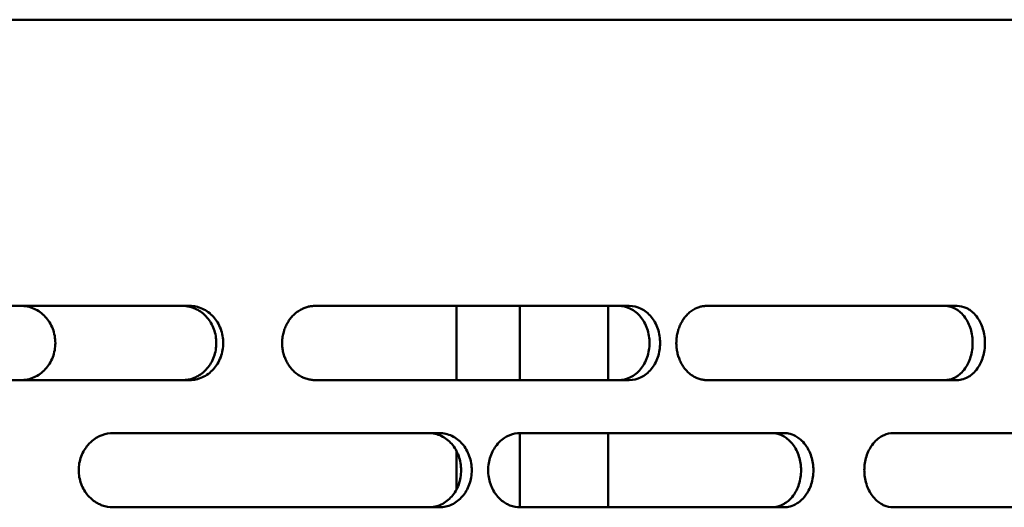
# Model space of a CAD drawing. Header units: millimetres. Extents: x -1252 to 7038, y -1657 to 2073.
# Tile 18 of 54: x 3381 to 3473, y 790 to 836. Entities that reach past the tile are written whole.
import ezdxf

# ---------------------------------------------------------------- set-up
doc = ezdxf.new("R2010")
doc.units = ezdxf.units.MM
doc.layers.add('Видимый контур (ГОСТ)', color=7, linetype='Continuous', lineweight=50)

msp = doc.modelspace()

# ---------------------------------------------------------------- linework, layer by layer
at = {"layer": 'Видимый контур (ГОСТ)'}
for p, q in [((3573.107, 836), (2968.107, 836)), ((3396.56, 809), (3368.695, 809)), ((3438.034, 809), (3408.421, 809)), ((3421.726, 802), (3421.726, 809)), ((3427.726, 802), (3427.726, 809)), ((3436.056, 809), (3436.056, 802)), ((3468.943, 809), (3445.341, 809)), ((3368.695, 802), (3396.56, 802)), ((3408.421, 802), (3438.034, 802)), ((3445.341, 802), (3468.943, 802)), ((3420.142, 797), (3389.359, 797)), ((3427.726, 790), (3427.726, 797)), ((3452.611, 797), (3427.745, 797)), ((3436.056, 797), (3436.056, 790)), ((3485.145, 797), (3462.931, 797)), ((3421.726, 791.661), (3421.726, 795.338)), ((3389.359, 790), (3420.142, 790)), ((3427.745, 790), (3452.611, 790)), ((3462.931, 790), (3485.145, 790))]:
    msp.add_line(p, q, dxfattribs=at)
for points, knots in [([(3380.659, 809), (3381.068, 809), (3381.504, 808.912), (3382.305, 808.555), (3382.67, 808.285), (3383.246, 807.664), (3383.496, 807.27), (3383.827, 806.408), (3383.908, 805.939), (3383.908, 805.06), (3383.827, 804.591), (3383.496, 803.729), (3383.246, 803.335), (3382.67, 802.714), (3382.305, 802.445), (3381.504, 802.087), (3381.068, 802), (3380.659, 802)], [0.527364, 0.527364, 0.527364, 0.527364, 0.659213, 0.659213, 0.791062, 0.791062, 0.922904, 0.922904, 1.054746, 1.054746, 1.186588, 1.186588, 1.31843, 1.31843, 1.450279, 1.450279, 1.582128, 1.582128, 1.582128, 1.582128]), ([(3395.908, 802), (3396.249, 802), (3396.598, 802.063), (3397.034, 802.223), (3397.142, 802.27), (3397.523, 802.465), (3397.897, 802.709), (3398.475, 803.398), (3398.703, 803.763), (3399.013, 804.616), (3399.089, 805.071), (3399.089, 805.937), (3399.01, 806.39), (3398.703, 807.237), (3398.474, 807.603), (3397.898, 808.289), (3397.525, 808.533), (3397.119, 808.741), (3396.892, 808.845), (3396.364, 808.971), (3396.135, 809), (3395.908, 809)], [-1.456368, -1.456368, -1.456368, -1.456368, -1.227156, -1.227156, -1.148665, -1.148665, -0.947856, -0.947856, -0.810729, -0.810729, -0.677449, -0.677449, -0.540382, -0.540382, -0.39431, -0.39431, -0.178317, -0.178317, -0.074863, -0.074863, 0, 0, 0, 0]), ([(3396.56, 809), (3396.96, 809), (3397.387, 808.912), (3397.779, 808.733), (3398.171, 808.555), (3398.529, 808.285), (3398.811, 807.974), (3399.093, 807.664), (3399.337, 807.271), (3399.5, 806.839), (3399.662, 806.408), (3399.741, 805.939), (3399.741, 805.5), (3399.741, 805.06), (3399.662, 804.592), (3399.5, 804.161), (3399.338, 803.73), (3399.094, 803.336), (3398.812, 803.026), (3398.53, 802.715), (3398.172, 802.445), (3397.78, 802.266), (3397.387, 802.087), (3396.96, 802), (3396.56, 802)], [1.583655, 1.583655, 1.583655, 1.583655, 1.715739, 1.715739, 1.715739, 1.847822, 1.847822, 1.847822, 1.979737, 1.979737, 1.979737, 2.111653, 2.111653, 2.111653, 2.243484, 2.243484, 2.243484, 2.375315, 2.375315, 2.375315, 2.507483, 2.507483, 2.507483, 2.639651, 2.639651, 2.639651, 2.639651]), ([(3408.421, 802), (3408.359, 802), (3408.297, 802.002), (3408.235, 802.006), (3408.171, 802.011), (3408.107, 802.017), (3408.043, 802.026), (3407.977, 802.035), (3407.911, 802.047), (3407.846, 802.06), (3407.779, 802.075), (3407.712, 802.091), (3407.645, 802.11), (3407.579, 802.129), (3407.513, 802.151), (3407.447, 802.175), (3407.384, 802.198), (3407.32, 802.224), (3407.258, 802.252), (3407.247, 802.256), (3407.237, 802.261), (3407.226, 802.266), (3407.223, 802.268), (3407.22, 802.269), (3407.217, 802.271), (3407.154, 802.3), (3407.092, 802.332), (3407.032, 802.365), (3406.97, 802.4), (3406.91, 802.437), (3406.85, 802.475), (3406.792, 802.514), (3406.734, 802.554), (3406.678, 802.597), (3406.623, 802.638), (3406.569, 802.681), (3406.516, 802.726), (3406.465, 802.77), (3406.416, 802.815), (3406.367, 802.862), (3406.319, 802.909), (3406.272, 802.958), (3406.226, 803.009), (3406.221, 803.014), (3406.216, 803.02), (3406.211, 803.025), (3406.166, 803.076), (3406.122, 803.128), (3406.079, 803.182), (3406.035, 803.238), (3405.992, 803.296), (3405.952, 803.355), (3405.908, 803.418), (3405.867, 803.482), (3405.828, 803.547), (3405.788, 803.613), (3405.75, 803.681), (3405.714, 803.75), (3405.678, 803.819), (3405.645, 803.889), (3405.613, 803.96), (3405.586, 804.022), (3405.56, 804.085), (3405.536, 804.149), (3405.535, 804.153), (3405.534, 804.156), (3405.532, 804.16), (3405.506, 804.231), (3405.482, 804.302), (3405.46, 804.374), (3405.438, 804.447), (3405.418, 804.521), (3405.401, 804.595), (3405.383, 804.669), (3405.368, 804.743), (3405.354, 804.818), (3405.341, 804.891), (3405.33, 804.965), (3405.321, 805.039), (3405.313, 805.109), (3405.306, 805.179), (3405.302, 805.25), (3405.297, 805.317), (3405.295, 805.385), (3405.294, 805.452), (3405.294, 805.468), (3405.293, 805.484), (3405.293, 805.5), (3405.293, 805.574), (3405.296, 805.649), (3405.3, 805.723), (3405.305, 805.801), (3405.312, 805.879), (3405.321, 805.956), (3405.331, 806.037), (3405.343, 806.118), (3405.358, 806.199), (3405.373, 806.281), (3405.39, 806.362), (3405.41, 806.443), (3405.43, 806.523), (3405.453, 806.603), (3405.478, 806.681), (3405.491, 806.723), (3405.505, 806.764), (3405.519, 806.804), (3405.524, 806.816), (3405.528, 806.827), (3405.532, 806.839), (3405.558, 806.91), (3405.587, 806.979), (3405.617, 807.048), (3405.648, 807.117), (3405.681, 807.185), (3405.716, 807.252), (3405.75, 807.318), (3405.786, 807.383), (3405.825, 807.447), (3405.862, 807.509), (3405.901, 807.57), (3405.942, 807.629), (3405.98, 807.686), (3406.02, 807.741), (3406.062, 807.795), (3406.096, 807.839), (3406.131, 807.881), (3406.167, 807.923), (3406.182, 807.941), (3406.196, 807.958), (3406.212, 807.974), (3406.261, 808.029), (3406.312, 808.083), (3406.365, 808.134), (3406.419, 808.188), (3406.476, 808.239), (3406.535, 808.288), (3406.596, 808.34), (3406.66, 808.39), (3406.725, 808.437), (3406.791, 808.485), (3406.859, 808.53), (3406.928, 808.573), (3406.997, 808.615), (3407.068, 808.655), (3407.14, 808.691), (3407.152, 808.697), (3407.165, 808.704), (3407.177, 808.71), (3407.194, 808.718), (3407.21, 808.726), (3407.226, 808.733), (3407.293, 808.764), (3407.361, 808.793), (3407.43, 808.818), (3407.499, 808.844), (3407.569, 808.867), (3407.64, 808.887), (3407.691, 808.902), (3407.743, 808.916), (3407.795, 808.928), (3407.859, 808.942), (3407.922, 808.954), (3407.986, 808.965), (3408.049, 808.975), (3408.111, 808.982), (3408.174, 808.988), (3408.234, 808.994), (3408.294, 808.997), (3408.354, 808.999), (3408.376, 808.999), (3408.398, 809), (3408.421, 809)], [0, 0, 0, 0, 0.020879, 0.020879, 0.020879, 0.042586, 0.042586, 0.042586, 0.06507, 0.06507, 0.06507, 0.088273, 0.088273, 0.088273, 0.11149, 0.11149, 0.11149, 0.1342, 0.1342, 0.1342, 0.138007, 0.138007, 0.138007, 0.139164, 0.139164, 0.139164, 0.162002, 0.162002, 0.162002, 0.185218, 0.185218, 0.185218, 0.208144, 0.208144, 0.208144, 0.230513, 0.230513, 0.230513, 0.252067, 0.252067, 0.252067, 0.273622, 0.273622, 0.273622, 0.275976, 0.275976, 0.275976, 0.297624, 0.297624, 0.297624, 0.320144, 0.320144, 0.320144, 0.34387, 0.34387, 0.34387, 0.367961, 0.367961, 0.367961, 0.391859, 0.391859, 0.391859, 0.412623, 0.412623, 0.412623, 0.413868, 0.413868, 0.413868, 0.436735, 0.436735, 0.436735, 0.459994, 0.459994, 0.459994, 0.48299, 0.48299, 0.48299, 0.505437, 0.505437, 0.505437, 0.526718, 0.526718, 0.526718, 0.546984, 0.546984, 0.546984, 0.551742, 0.551742, 0.551742, 0.57429, 0.57429, 0.57429, 0.597763, 0.597763, 0.597763, 0.622516, 0.622516, 0.622516, 0.647693, 0.647693, 0.647693, 0.672736, 0.672736, 0.672736, 0.685866, 0.685866, 0.685866, 0.689648, 0.689648, 0.689648, 0.712611, 0.712611, 0.712611, 0.735964, 0.735964, 0.735964, 0.759047, 0.759047, 0.759047, 0.781575, 0.781575, 0.781575, 0.802961, 0.802961, 0.802961, 0.820363, 0.820363, 0.820363, 0.827573, 0.827573, 0.827573, 0.851198, 0.851198, 0.851198, 0.875821, 0.875821, 0.875821, 0.901838, 0.901838, 0.901838, 0.928386, 0.928386, 0.928386, 0.954912, 0.954912, 0.954912, 0.959509, 0.959509, 0.959509, 0.96551, 0.96551, 0.96551, 0.989879, 0.989879, 0.989879, 1.014461, 1.014461, 1.014461, 1.032378, 1.032378, 1.032378, 1.05415, 1.05415, 1.05415, 1.075363, 1.075363, 1.075363, 1.095605, 1.095605, 1.095605, 1.103164, 1.103164, 1.103164, 1.103164]), ([(3437.034, 802), (3437.401, 802), (3437.791, 802.087), (3438.509, 802.445), (3438.837, 802.715), (3439.352, 803.336), (3439.575, 803.73), (3439.871, 804.592), (3439.944, 805.06), (3439.944, 805.5), (3439.944, 805.939), (3439.871, 806.408), (3439.575, 807.27), (3439.352, 807.663), (3438.837, 808.285), (3438.509, 808.554), (3437.791, 808.912), (3437.401, 809), (3437.034, 809)], [1.583676, 1.583676, 1.583676, 1.583676, 1.715849, 1.715849, 1.848021, 1.848021, 1.979852, 1.979852, 2.111683, 2.111683, 2.111683, 2.243514, 2.243514, 2.375345, 2.375345, 2.507517, 2.507517, 2.639689, 2.639689, 2.639689, 2.639689]), ([(3438.034, 809), (3438.4, 809), (3438.791, 808.912), (3439.509, 808.554), (3439.837, 808.285), (3440.353, 807.663), (3440.576, 807.27), (3440.872, 806.408), (3440.944, 805.939), (3440.944, 805.5), (3440.944, 805.06), (3440.872, 804.592), (3440.576, 803.73), (3440.353, 803.336), (3439.837, 802.715), (3439.509, 802.445), (3438.791, 802.087), (3438.4, 802), (3438.034, 802)], [-0.527998, -0.527998, -0.527998, -0.527998, -0.39583, -0.39583, -0.263662, -0.263662, -0.131831, -0.131831, 0, 0, 0, 0.131831, 0.131831, 0.263662, 0.263662, 0.39583, 0.39583, 0.527998, 0.527998, 0.527998, 0.527998]), ([(3445.341, 802), (3445.284, 802), (3445.228, 802.002), (3445.171, 802.006), (3445.112, 802.011), (3445.053, 802.017), (3444.995, 802.026), (3444.934, 802.035), (3444.874, 802.047), (3444.814, 802.06), (3444.752, 802.075), (3444.691, 802.091), (3444.63, 802.11), (3444.569, 802.129), (3444.508, 802.151), (3444.448, 802.175), (3444.39, 802.198), (3444.332, 802.224), (3444.274, 802.252), (3444.264, 802.256), (3444.255, 802.261), (3444.245, 802.266), (3444.242, 802.268), (3444.239, 802.269), (3444.236, 802.271), (3444.179, 802.3), (3444.122, 802.332), (3444.067, 802.365), (3444.01, 802.4), (3443.955, 802.437), (3443.9, 802.475), (3443.846, 802.514), (3443.794, 802.554), (3443.742, 802.597), (3443.691, 802.638), (3443.642, 802.681), (3443.593, 802.726), (3443.547, 802.77), (3443.501, 802.815), (3443.457, 802.862), (3443.412, 802.909), (3443.369, 802.958), (3443.327, 803.009), (3443.322, 803.014), (3443.318, 803.02), (3443.313, 803.025), (3443.272, 803.076), (3443.231, 803.128), (3443.192, 803.182), (3443.152, 803.238), (3443.112, 803.296), (3443.075, 803.355), (3443.035, 803.418), (3442.997, 803.482), (3442.961, 803.547), (3442.924, 803.613), (3442.89, 803.681), (3442.857, 803.75), (3442.824, 803.819), (3442.793, 803.889), (3442.764, 803.96), (3442.739, 804.022), (3442.715, 804.085), (3442.693, 804.149), (3442.692, 804.153), (3442.691, 804.156), (3442.689, 804.16), (3442.665, 804.231), (3442.644, 804.302), (3442.624, 804.374), (3442.603, 804.447), (3442.585, 804.521), (3442.569, 804.595), (3442.552, 804.669), (3442.538, 804.743), (3442.526, 804.818), (3442.514, 804.891), (3442.504, 804.965), (3442.496, 805.039), (3442.488, 805.109), (3442.482, 805.179), (3442.478, 805.25), (3442.474, 805.317), (3442.471, 805.385), (3442.47, 805.452), (3442.47, 805.468), (3442.47, 805.484), (3442.47, 805.5), (3442.47, 805.574), (3442.472, 805.649), (3442.476, 805.723), (3442.48, 805.801), (3442.487, 805.879), (3442.495, 805.956), (3442.504, 806.037), (3442.516, 806.118), (3442.529, 806.199), (3442.543, 806.281), (3442.559, 806.362), (3442.577, 806.443), (3442.596, 806.523), (3442.616, 806.603), (3442.64, 806.681), (3442.652, 806.723), (3442.664, 806.764), (3442.678, 806.804), (3442.682, 806.816), (3442.686, 806.827), (3442.69, 806.839), (3442.714, 806.91), (3442.74, 806.979), (3442.768, 807.048), (3442.796, 807.117), (3442.826, 807.185), (3442.858, 807.252), (3442.89, 807.318), (3442.923, 807.383), (3442.958, 807.447), (3442.992, 807.509), (3443.028, 807.57), (3443.066, 807.629), (3443.101, 807.686), (3443.138, 807.741), (3443.176, 807.795), (3443.207, 807.839), (3443.239, 807.881), (3443.272, 807.923), (3443.286, 807.941), (3443.3, 807.958), (3443.314, 807.974), (3443.359, 808.029), (3443.406, 808.083), (3443.454, 808.134), (3443.505, 808.188), (3443.557, 808.239), (3443.61, 808.288), (3443.667, 808.34), (3443.725, 808.39), (3443.785, 808.437), (3443.845, 808.485), (3443.908, 808.53), (3443.971, 808.573), (3444.035, 808.615), (3444.1, 808.655), (3444.166, 808.691), (3444.177, 808.697), (3444.189, 808.704), (3444.2, 808.71), (3444.215, 808.718), (3444.23, 808.726), (3444.245, 808.733), (3444.307, 808.764), (3444.369, 808.793), (3444.432, 808.818), (3444.496, 808.844), (3444.56, 808.867), (3444.625, 808.887), (3444.672, 808.902), (3444.72, 808.916), (3444.767, 808.928), (3444.826, 808.942), (3444.884, 808.954), (3444.943, 808.965), (3445, 808.975), (3445.057, 808.982), (3445.115, 808.988), (3445.169, 808.994), (3445.224, 808.997), (3445.279, 808.999), (3445.3, 808.999), (3445.321, 809), (3445.341, 809)], [0, 0, 0, 0, 0.020879, 0.020879, 0.020879, 0.042586, 0.042586, 0.042586, 0.06507, 0.06507, 0.06507, 0.088273, 0.088273, 0.088273, 0.11149, 0.11149, 0.11149, 0.1342, 0.1342, 0.1342, 0.138007, 0.138007, 0.138007, 0.139164, 0.139164, 0.139164, 0.162002, 0.162002, 0.162002, 0.185218, 0.185218, 0.185218, 0.208144, 0.208144, 0.208144, 0.230513, 0.230513, 0.230513, 0.252067, 0.252067, 0.252067, 0.273622, 0.273622, 0.273622, 0.275976, 0.275976, 0.275976, 0.297624, 0.297624, 0.297624, 0.320144, 0.320144, 0.320144, 0.34387, 0.34387, 0.34387, 0.367961, 0.367961, 0.367961, 0.391859, 0.391859, 0.391859, 0.412623, 0.412623, 0.412623, 0.413868, 0.413868, 0.413868, 0.436735, 0.436735, 0.436735, 0.459994, 0.459994, 0.459994, 0.48299, 0.48299, 0.48299, 0.505437, 0.505437, 0.505437, 0.526718, 0.526718, 0.526718, 0.546984, 0.546984, 0.546984, 0.551742, 0.551742, 0.551742, 0.57429, 0.57429, 0.57429, 0.597763, 0.597763, 0.597763, 0.622516, 0.622516, 0.622516, 0.647693, 0.647693, 0.647693, 0.672736, 0.672736, 0.672736, 0.685866, 0.685866, 0.685866, 0.689648, 0.689648, 0.689648, 0.712611, 0.712611, 0.712611, 0.735964, 0.735964, 0.735964, 0.759047, 0.759047, 0.759047, 0.781575, 0.781575, 0.781575, 0.802961, 0.802961, 0.802961, 0.820363, 0.820363, 0.820363, 0.827573, 0.827573, 0.827573, 0.851198, 0.851198, 0.851198, 0.875821, 0.875821, 0.875821, 0.901838, 0.901838, 0.901838, 0.928386, 0.928386, 0.928386, 0.954912, 0.954912, 0.954912, 0.959509, 0.959509, 0.959509, 0.96551, 0.96551, 0.96551, 0.989879, 0.989879, 0.989879, 1.014461, 1.014461, 1.014461, 1.032378, 1.032378, 1.032378, 1.05415, 1.05415, 1.05415, 1.075363, 1.075363, 1.075363, 1.095605, 1.095605, 1.095605, 1.103164, 1.103164, 1.103164, 1.103164]), ([(3467.782, 802), (3468.065, 802), (3468.355, 802.063), (3468.716, 802.223), (3468.806, 802.27), (3469.121, 802.465), (3469.431, 802.709), (3469.909, 803.398), (3470.098, 803.763), (3470.354, 804.616), (3470.416, 805.071), (3470.417, 805.937), (3470.351, 806.39), (3470.098, 807.237), (3469.908, 807.603), (3469.432, 808.289), (3469.123, 808.533), (3468.787, 808.741), (3468.599, 808.845), (3468.161, 808.971), (3467.97, 809), (3467.782, 809)], [-1.456368, -1.456368, -1.456368, -1.456368, -1.227156, -1.227156, -1.148665, -1.148665, -0.947856, -0.947856, -0.810729, -0.810729, -0.677449, -0.677449, -0.540382, -0.540382, -0.39431, -0.39431, -0.178317, -0.178317, -0.074863, -0.074863, 0, 0, 0, 0]), ([(3468.943, 809), (3469.226, 809), (3469.516, 808.936), (3469.877, 808.776), (3469.967, 808.729), (3470.282, 808.534), (3470.592, 808.29), (3471.071, 807.602), (3471.26, 807.237), (3471.516, 806.383), (3471.579, 805.929), (3471.579, 805.062), (3471.514, 804.609), (3471.26, 803.763), (3471.071, 803.397), (3470.594, 802.711), (3470.284, 802.467), (3469.949, 802.259), (3469.76, 802.154), (3469.322, 802.028), (3469.132, 802), (3468.943, 802)], [0, 0, 0, 0, 0.1125705, 0.1125705, 0.1511213, 0.1511213, 0.2498522, 0.2498522, 0.3171633, 0.3171633, 0.3824771, 0.3824771, 0.4496487, 0.4496487, 0.5210655, 0.5210655, 0.6264131, 0.6264131, 0.676892, 0.676892, 0.7134122, 0.7134122, 0.7134122, 0.7134122]), ([(3389.359, 790), (3389.011, 790), (3388.654, 790.064), (3388.208, 790.225), (3388.097, 790.273), (3387.707, 790.47), (3387.327, 790.715), (3386.741, 791.4), (3386.507, 791.764), (3386.189, 792.62), (3386.112, 793.072), (3386.112, 793.936), (3386.192, 794.387), (3386.506, 795.235), (3386.741, 795.6), (3387.325, 796.283), (3387.705, 796.528), (3388.095, 796.725), (3388.206, 796.773), (3388.653, 796.935), (3389.01, 797), (3389.359, 797)], [0, 0, 0, 0, 0.1136196, 0.1136196, 0.1525525, 0.1525525, 0.2519777, 0.2519777, 0.31891, 0.31891, 0.3831213, 0.3831213, 0.4491551, 0.4491551, 0.520316, 0.520316, 0.6269137, 0.6269137, 0.6686499, 0.6686499, 0.7904293, 0.7904293, 0.7904293, 0.7904293]), ([(3419.145, 790), (3419.527, 790), (3419.934, 790.087), (3420.682, 790.445), (3421.022, 790.714), (3421.56, 791.335), (3421.793, 791.729), (3422.101, 792.591), (3422.177, 793.06), (3422.177, 793.5), (3422.177, 793.939), (3422.101, 794.408), (3421.793, 795.27), (3421.56, 795.664), (3421.022, 796.285), (3420.682, 796.555), (3419.934, 796.912), (3419.527, 797), (3419.145, 797)], [1.582117, 1.582117, 1.582117, 1.582117, 1.713957, 1.713957, 1.845798, 1.845798, 1.977639, 1.977639, 2.10948, 2.10948, 2.10948, 2.241321, 2.241321, 2.373162, 2.373162, 2.505003, 2.505003, 2.636843, 2.636843, 2.636843, 2.636843]), ([(3420.142, 797), (3420.524, 797), (3420.931, 796.912), (3421.679, 796.555), (3422.02, 796.285), (3422.558, 795.664), (3422.79, 795.27), (3423.099, 794.408), (3423.175, 793.939), (3423.175, 793.5), (3423.175, 793.06), (3423.099, 792.591), (3422.79, 791.729), (3422.558, 791.335), (3422.02, 790.714), (3421.679, 790.445), (3420.931, 790.087), (3420.524, 790), (3420.142, 790)], [-0.527363, -0.527363, -0.527363, -0.527363, -0.395522, -0.395522, -0.263681, -0.263681, -0.131841, -0.131841, 0, 0, 0, 0.131841, 0.131841, 0.263682, 0.263682, 0.395523, 0.395523, 0.527363, 0.527363, 0.527363, 0.527363]), ([(3427.745, 790), (3427.421, 790), (3427.089, 790.064), (3426.674, 790.225), (3426.571, 790.273), (3426.209, 790.47), (3425.855, 790.715), (3425.31, 791.4), (3425.092, 791.764), (3424.797, 792.62), (3424.725, 793.072), (3424.725, 793.936), (3424.8, 794.387), (3425.092, 795.235), (3425.311, 795.6), (3425.854, 796.283), (3426.207, 796.528), (3426.57, 796.725), (3426.673, 796.773), (3427.088, 796.935), (3427.42, 797), (3427.745, 797)], [0, 0, 0, 0, 0.1136196, 0.1136196, 0.1525525, 0.1525525, 0.2519777, 0.2519777, 0.31891, 0.31891, 0.3831213, 0.3831213, 0.4491551, 0.4491551, 0.520316, 0.520316, 0.6269137, 0.6269137, 0.6686499, 0.6686499, 0.7904293, 0.7904293, 0.7904293, 0.7904293]), ([(3451.455, 790), (3451.653, 790), (3451.853, 790.027), (3452.314, 790.152), (3452.512, 790.256), (3452.864, 790.462), (3453.192, 790.705), (3453.702, 791.396), (3453.901, 791.762), (3454.172, 792.613), (3454.238, 793.069), (3454.238, 793.939), (3454.169, 794.393), (3453.901, 795.237), (3453.701, 795.604), (3453.194, 796.293), (3452.866, 796.536), (3452.513, 796.742), (3452.315, 796.846), (3451.854, 796.972), (3451.653, 797), (3451.455, 797)], [-1.326647, -1.326647, -1.326647, -1.326647, -1.257339, -1.257339, -1.161313, -1.161313, -0.959264, -0.959264, -0.8198, -0.8198, -0.682877, -0.682877, -0.542053, -0.542053, -0.393787, -0.393787, -0.177412, -0.177412, -0.074401, -0.074401, 0, 0, 0, 0]), ([(3452.611, 797), (3452.809, 797), (3453.009, 796.972), (3453.47, 796.847), (3453.668, 796.743), (3454.02, 796.538), (3454.348, 796.295), (3454.858, 795.603), (3455.057, 795.237), (3455.328, 794.386), (3455.394, 793.93), (3455.395, 793.06), (3455.325, 792.606), (3455.057, 791.762), (3454.857, 791.396), (3454.35, 790.706), (3454.022, 790.463), (3453.669, 790.257), (3453.471, 790.153), (3453.009, 790.027), (3452.809, 790), (3452.611, 790)], [0, 0, 0, 0, 0.074298, 0.074298, 0.177238, 0.177238, 0.39384, 0.39384, 0.543357, 0.543357, 0.690154, 0.690154, 0.841134, 0.841134, 1.000087, 1.000087, 1.232051, 1.232051, 1.342485, 1.342485, 1.422247, 1.422247, 1.422247, 1.422247]), ([(3462.931, 790), (3462.639, 790), (3462.339, 790.064), (3461.964, 790.225), (3461.871, 790.273), (3461.544, 790.47), (3461.223, 790.715), (3460.73, 791.4), (3460.533, 791.764), (3460.265, 792.62), (3460.2, 793.072), (3460.2, 793.936), (3460.268, 794.387), (3460.532, 795.235), (3460.73, 795.6), (3461.222, 796.283), (3461.542, 796.528), (3461.869, 796.725), (3461.963, 796.773), (3462.338, 796.935), (3462.639, 797), (3462.931, 797)], [0, 0, 0, 0, 0.1136196, 0.1136196, 0.1525525, 0.1525525, 0.2519777, 0.2519777, 0.31891, 0.31891, 0.3831213, 0.3831213, 0.4491551, 0.4491551, 0.520316, 0.520316, 0.6269137, 0.6269137, 0.6686499, 0.6686499, 0.7904293, 0.7904293, 0.7904293, 0.7904293])]:
    msp.add_open_spline(points, degree=3, knots=knots, dxfattribs=at)

doc.saveas('drawing.dxf')
